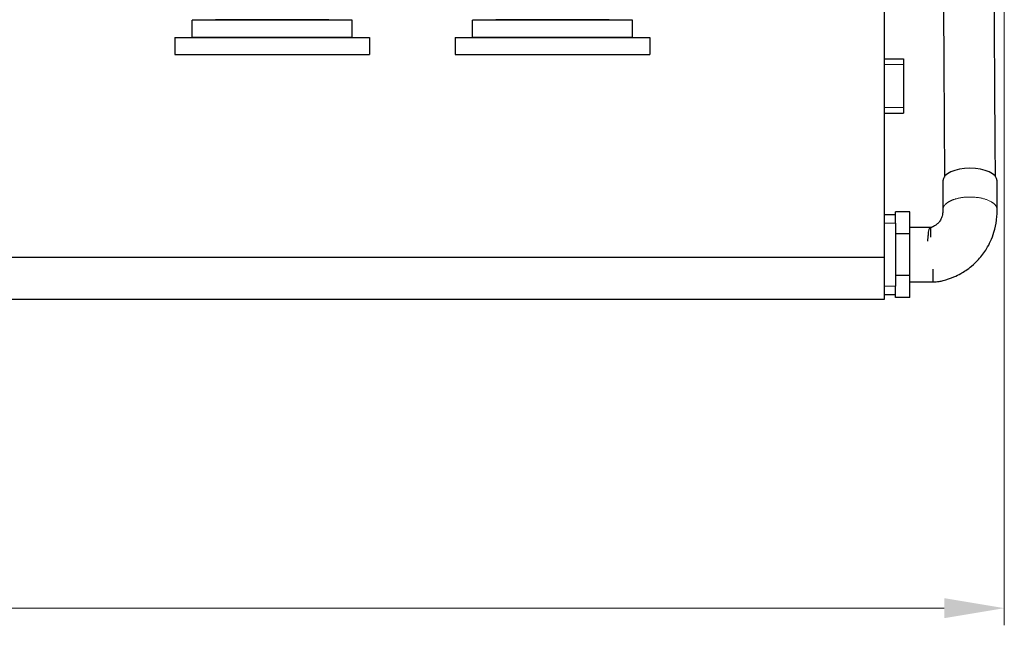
# Model space of a CAD drawing. Header units: inches. Extents: x 0 to 17820, y -10 to 12600.
# Tile 94 of 256: x 4732 to 6453, y 7003 to 8062. Entities that reach past the tile are written whole.
import ezdxf

# ---------------------------------------------------------------- set-up
doc = ezdxf.new("R2010")
doc.units = ezdxf.units.IN
doc.layers.add('1', color=7, linetype='Continuous', true_color=0xffffff)
doc.layers.add('254', color=7, linetype='Continuous', true_color=0xffffff)
doc.styles.add('latin_extended', font='simplex.shx')
doc.dimstyles.get("Standard").update_dxf_attribs({"dimtxt": 0.18, "dimasz": 0.18, "dimexe": 0.18, "dimexo": 0.0625, "dimgap": 0.09, "dimtad": 0, "dimtih": 1, "dimtoh": 1, "dimdec": 4, "dimzin": 0, "dimdsep": 46, "dimtxsty": 'Standard', "dimcen": 0.09, "dimadec": 0, "dimazin": 0, "dimtfac": 1, "dimtdec": 4, "dimtofl": 0, "dimtmove": 0, "dimatfit": 3, "dimfxl": 1, "dimtolj": 1, "dimtzin": 0, "dimarcsym": 0})

# ---------------------------------------------------------------- blocks, each defined once
blk = doc.blocks.new('_U1')
at = {"layer": '254', "color": 3, "linetype": 'Continuous', "lineweight": 13, "transparency": 16777216}
for p, q in [((1291.6, 10505.9), (1291.6, 7002.9)), ((6453.1, 8695.9), (6453.1, 7002.9)), ((1396.6, 7032.9), (6348.1, 7032.9))]:
    blk.add_line(p, q, dxfattribs=at)
at = {"layer": '254', "color": 3, "transparency": 16777216}
for points in [[(1396.6, 7050.4), (1396.6, 7015.4), (1291.6, 7032.9)], [(6348.1, 7015.4), (6348.1, 7050.4), (6453.1, 7032.9)]]:
    blk.add_solid(points, dxfattribs=at)
at = {"layer": 'Defpoints', "color": 0, "transparency": 16777216}
for p in [(1291.6, 10535.9), (6453.1, 8725.9), (6453.1, 7032.9)]:
    blk.add_point(p, dxfattribs=at)
at = {"layer": '254', "color": 2, "lineweight": 13, "transparency": 16777216, "insert": (3697.4, 7190.4), "char_height": 105, "attachment_point": 1, "style": 'latin_extended'}
blk.add_mtext('\\A1;5162', dxfattribs=at)

msp = doc.modelspace()

# ---------------------------------------------------------------- linework, layer by layer
at = {"layer": '1', "color": 2, "linetype": 'Continuous', "lineweight": 25}
for p, q in [((6243.143, 8180.901), (6243.143, 7646.334)), ((5033.143, 8030.901), (5033.143, 8060.901)), ((5313.143, 8060.901), (5033.143, 8060.901)), ((5272.337, 8061.901), (5073.95, 8061.901)), ((5313.143, 8030.901), (5313.143, 8060.901)), ((5523.143, 8030.901), (5523.143, 8060.901)), ((5803.143, 8060.901), (5523.143, 8060.901)), ((5762.337, 8061.901), (5563.95, 8061.901)), ((5803.143, 8030.901), (5803.143, 8060.901)), ((5003.143, 8030.901), (5003.143, 8000.901)), ((5003.143, 8030.901), (5343.143, 8030.901)), ((5313.143, 8030.901), (5033.143, 8030.901)), ((5343.143, 8030.901), (5343.143, 8000.901)), ((5493.143, 8030.901), (5493.143, 8000.901)), ((5493.143, 8030.901), (5833.143, 8030.901)), ((5803.143, 8030.901), (5523.143, 8030.901)), ((5833.143, 8030.901), (5833.143, 8000.901)), ((5003.143, 8000.901), (5343.143, 8000.901)), ((5493.143, 8000.901), (5833.143, 8000.901)), ((6243.143, 7993.401), (6277.143, 7993.401)), ((6277.143, 7993.401), (6277.143, 7983.401)), ((6277.143, 7983.401), (6277.143, 7908.401)), ((6277.143, 7908.401), (6277.143, 7898.401)), ((6243.143, 7898.401), (6277.143, 7898.401)), ((6345.643, 7779.899), (6345.644, 7779.859)), ((6263.143, 7720.901), (6243.143, 7720.901)), ((6263.143, 7706.308), (6263.143, 7725.901)), ((6288.143, 7725.901), (6263.143, 7725.901)), ((6288.143, 7687.167), (6288.143, 7725.901)), ((6263.143, 7706.308), (6263.143, 7705.901)), ((6263.143, 7705.901), (6263.143, 7596.137)), ((6288.143, 7687.167), (6263.143, 7687.167)), ((6288.143, 7614.637), (6288.143, 7687.167)), ((6243.143, 7646.334), (2533.143, 7646.334)), ((6243.143, 7646.334), (6243.143, 7572.901)), ((6288.143, 7614.637), (6263.143, 7614.637)), ((6288.143, 7575.901), (6288.143, 7614.637)), ((6263.143, 7575.901), (6263.143, 7595.901)), ((6263.143, 7580.901), (6243.143, 7580.901)), ((6288.143, 7575.901), (6263.143, 7575.901)), ((6243.143, 7572.901), (2533.143, 7572.901))]:
    msp.add_line(p, q, dxfattribs=at)
at = {"layer": '1', "color": 110, "linetype": 'Continuous', "lineweight": 13}
for p, q in [((6243.143, 7983.401), (6277.143, 7983.401)), ((6243.143, 7908.401), (6277.143, 7908.401)), ((6263.143, 7705.901), (6243.143, 7705.901)), ((6263.143, 7595.901), (6243.143, 7595.901))]:
    msp.add_line(p, q, dxfattribs=at)
at = {"layer": '1', "color": 2, "linetype": 'Continuous', "lineweight": 25}
msp.add_ellipse((6393.143, 7779.899), major_axis=(-47.5, 0), ratio=0.46953658, start_param=3.14326162, end_param=6.28318531, dxfattribs=at)
for points, knots in [([(6344.644, 8425.411), (6344.74, 8410.047), (6344.93, 8379.307), (6345.216, 8333.191), (6345.501, 8287.062), (6345.787, 8240.932), (6346.073, 8194.803), (6346.359, 8148.673), (6347.202, 8012.552), (6347.949, 7891.807), (6348.602, 7786.439)], [0, 0, 0, 0, 0.07213238, 0.14432553, 0.21651868, 0.28871183, 0.36090498, 0.43309813, 0.50529128, 1, 1, 1, 1]), ([(6437.598, 7787.323), (6436.946, 7892.57), (6435.921, 8058.092), (6434.854, 8230.38), (6434.397, 8304.187), (6434.271, 8324.484), (6434.146, 8344.781), (6434.02, 8365.077), (6433.894, 8385.374), (6433.769, 8405.65), (6433.685, 8419.161), (6433.643, 8425.906)], [0, 0, 0, 0, 0.4944396, 0.77760797, 0.80939217, 0.84117637, 0.87296058, 0.90474478, 0.93652899, 0.9683132, 1, 1, 1, 1]), ([(6345.644, 7779.851), (6345.644, 7771.464), (6345.644, 7758.885), (6345.644, 7742.111), (6345.644, 7733.723), (6345.643, 7729.529)], [0, 0, 0, 0, 0.49996928, 0.74995394, 1, 1, 1, 1]), ([(6440.643, 7729.579), (6440.643, 7731.687), (6440.643, 7735.892), (6440.643, 7742.195), (6440.643, 7748.487), (6440.643, 7761.071), (6440.643, 7771.558), (6440.643, 7779.947)], [0, 0, 0, 0, 0.12554045, 0.25046344, 0.37538687, 0.5003091, 1, 1, 1, 1]), ([(6328.15, 7603.401), (6331.947, 7603.456), (6338.041, 7603.953), (6350.481, 7606.513), (6363.189, 7610.896), (6376.176, 7617.379), (6386.414, 7623.7), (6397.086, 7631.67), (6409.956, 7643.894), (6421.079, 7658.656), (6429.722, 7675.04), (6435.976, 7691.842), (6439.275, 7707.726), (6440.345, 7719.35), (6440.604, 7725.45), (6440.644, 7728.198), (6440.643, 7729.579)], [0, 0, 0, 0, 0.05931296, 0.09677846, 0.20373382, 0.27368496, 0.32836898, 0.39733796, 0.48622071, 0.60992789, 0.68804843, 0.77822319, 0.89485776, 0.95219388, 0.9758531, 1, 1, 1, 1]), ([(6345.643, 7729.529), (6345.673, 7727.335), (6345.441, 7723.629), (6344.43, 7717.984), (6342.825, 7713.53), (6340.768, 7710.144), (6339.167, 7708.084), (6337.77, 7706.487), (6335.046, 7703.851), (6331.761, 7701.524), (6328.649, 7699.87), (6327.443, 7699.32), (6327.047, 7699.153)], [0, 0, 0, 0, 0.17684998, 0.30257318, 0.46338088, 0.56705634, 0.60847212, 0.64531681, 0.70959798, 0.86958638, 0.95575197, 1, 1, 1, 1]), ([(6324.684, 7681.828), (6324.685, 7682.915), (6324.691, 7688.084), (6324.684, 7693.628), (6324.596, 7697.053), (6324.651, 7698.04), (6324.139, 7698.299), (6323.733, 7698.355), (6323.444, 7698.373), (6323.178, 7698.381), (6322.854, 7698.386), (6321.64, 7698.39), (6316.672, 7698.399), (6305.223, 7698.399), (6294.753, 7698.402), (6288.143, 7698.401)], [0, 0, 0, 0, 0.05712845, 0.28255195, 0.389298, 0.47985433, 0.50870544, 0.51914395, 0.52727712, 0.53066918, 0.53376207, 0.54219886, 0.57918122, 0.73493725, 1, 1, 1, 1]), ([(6327.047, 7699.153), (6327.015, 7699.138), (6326.777, 7699.029), (6326.392, 7698.876), (6326, 7698.724), (6325.77, 7698.639), (6325.601, 7698.578), (6325.432, 7698.519), (6325.201, 7698.44), (6324.746, 7698.285), (6323.557, 7697.844), (6322.527, 7697.021), (6321.16, 7694.73), (6320.04, 7690.511), (6319.836, 7684.542), (6318.804, 7678.646), (6318.738, 7675.637), (6318.76, 7674.55)], [0, 0, 0, 0, 0.00318821, 0.02337753, 0.03285114, 0.03702992, 0.04076832, 0.0443109, 0.0479271, 0.05625244, 0.08070083, 0.20867219, 0.34333702, 0.5469526, 0.77949445, 0.92171433, 1, 1, 1, 1]), ([(6288.143, 7603.401), (6294.81, 7603.401), (6304.81, 7603.401), (6318.146, 7603.401), (6324.815, 7603.401), (6328.15, 7603.401)], [0, 0, 0, 0, 0.49991383, 0.74987104, 1, 1, 1, 1])]:
    msp.add_open_spline(points, degree=3, knots=knots, dxfattribs=at)
at = {"layer": '1', "color": 110, "linetype": 'Continuous', "lineweight": 13}
msp.add_rational_spline([(6345.643, 7729.602), (6345.661, 7735.321), (6349.808, 7741.102), (6358.279, 7745.48), (6366.996, 7748.175)], [0.997317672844, 0.991107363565, 0.994135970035, 1.01661171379, 1.01661171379], degree=4, dxfattribs=at)
msp.add_rational_spline([(6366.996, 7748.175), (6381.016, 7752.51), (6404.263, 7754.977), (6423.554, 7748.399), (6436.278, 7739.338), (6439.128, 7736.345), (6440.631, 7733.005), (6440.643, 7729.578)], [1.01661171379, 1.01661171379, 0.958470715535, 1.01661171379, 1.01661171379, 1.00837556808, 1.00120291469, 0.997393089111], degree=4, knots=[0, 0, 0, 0, 0, 0.72654618, 0.72654618, 0.72654618, 1, 1, 1, 1, 1], dxfattribs=at)
at = {"layer": '1', "color": 2, "linetype": 'Continuous', "lineweight": 25}
msp.add_rational_spline([(6328.121, 7625.568), (6328.125, 7620.056), (6328.129, 7615.321), (6328.133, 7611.632), (6328.14, 7606.448), (6328.143, 7604.461), (6328.147, 7603.408), (6328.15, 7603.401)], [0.999117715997, 1.00338748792, 1.00994732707, 1.01661171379, 1.01661171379, 1.01069754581, 1.0045279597, 1.00015213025], degree=4, knots=[0, 0, 0, 0, 0, 0.51492395, 0.51492395, 0.51492395, 1, 1, 1, 1, 1], dxfattribs=at)

# ---------------------------------------------------------------- dimensions: what is measured, and where the dimension line sits
at = {"layer": '254', "color": 2, "linetype": 'Continuous', "lineweight": 13}
dim = msp.add_linear_dim(base=(6453.143, 7032.901), p1=(1291.577, 10535.926), p2=(6453.143, 8725.901), dimstyle='Standard', override={"dimscale": 30, "dimtxt": 3.5, "dimasz": 3.5, "dimexe": 1, "dimexo": 1, "dimgap": 1.75, "dimtad": 1, "dimtih": 1, "dimtoh": 0, "dimdec": 0, "dimlfac": 1, "dimzin": 8, "dimdsep": 46, "dimlunit": 2, "dimtxsty": 'latin_extended', "dimsah": 1, "dimse1": 0, "dimse2": 0, "dimsd1": 0, "dimsd2": 0, "dimclrd": 3, "dimclre": 3, "dimclrt": 2, "dimtol": 0, "dimtm": -0.1, "dimtfac": 0.714286, "dimtdec": 3, "dimtofl": 1, "dimtmove": 0, "dimtzin": 8, "dimlwd": 13, "dimlwe": 13}, dxfattribs=at)
dim.commit()
dim.dimension.update_dxf_attribs({"geometry": '_U1', "text_midpoint": (3872.36, 7032.901), "dimtype": 160})

doc.saveas('drawing.dxf')
